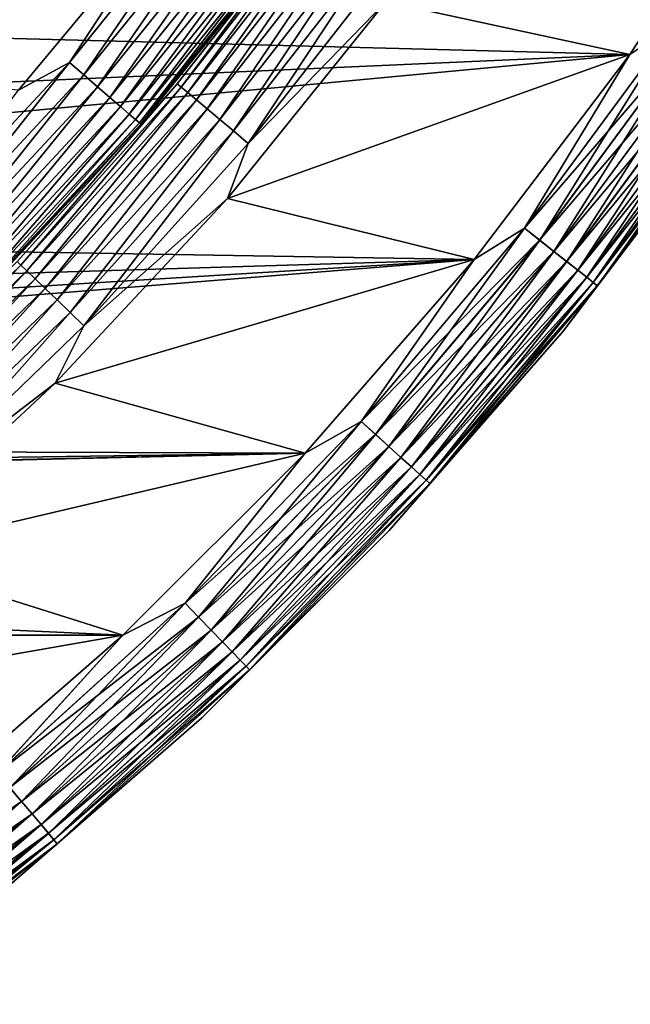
# Model space of a CAD drawing. Header units: metres. Extents: x -17 to 65, y -30 to 30.
# Tile 151 of 256: x 10.8 to 13.5, y -13.7 to -9.4. Entities that reach past the tile are written whole.
import ezdxf

# ---------------------------------------------------------------- set-up
doc = ezdxf.new("R2010")
doc.units = ezdxf.units.M
doc.layers.add('solid_508461', color=7, linetype='CONTINUOUS')

msp = doc.modelspace()

# ---------------------------------------------------------------- linework, layer by layer
at = {"layer": 'solid_508461'}
for points in [[(6.789061, -9.344038, 41.5), (13.477747, -9.518415, 41.5), (14.096119, -8.576093, 41.5)], [(12.410066, -9.286563, -46.299999), (14.096114, -8.5761, -46.299999), (13.477742, -9.518422, -46.299999)], [(13.674867, -9.387265, -46.292404), (13.477742, -9.518422, -46.299999), (14.096114, -8.5761, -46.299999)], [(13.674371, -9.386925, 41.492508), (14.096119, -8.576093, 41.5), (13.477747, -9.518415, 41.5)], [(11.023986, -9.552339, -48.492405), (11.47831, -8.859933, -48.5), (11.677354, -8.741558, -48.492405)], [(11.023986, -9.552339, -48.492405), (11.677354, -8.741558, -48.492405), (11.087671, -9.607522, -48.469818)], [(11.677354, -8.741558, -48.492405), (11.744814, -8.792058, -48.469818), (11.087671, -9.607522, -48.469818)], [(11.087671, -9.607522, -48.469818), (11.744814, -8.792058, -48.469818), (11.147421, -9.659295, -48.432926)], [(11.744814, -8.792058, -48.469818), (11.808105, -8.839437, -48.432926), (11.147421, -9.659295, -48.432926)], [(11.147421, -9.659295, -48.432926), (11.808105, -8.839437, -48.432926), (11.201413, -9.70608, -48.382854)], [(11.808105, -8.839437, -48.432926), (11.865297, -8.882251, -48.382854), (11.201413, -9.70608, -48.382854)], [(11.496405, -9.646629, -46.713779), (12.008129, -8.989151, -46.799999), (12.141315, -8.821181, -46.713779)], [(11.496405, -9.646629, -46.713779), (12.141315, -8.821181, -46.713779), (11.513629, -9.661081, -46.629482)], [(12.141315, -8.821181, -46.713779), (12.159505, -8.834397, -46.629482), (11.513629, -9.661081, -46.629482)], [(11.513629, -9.661081, -46.629482), (12.159505, -8.834397, -46.629482), (11.541815, -9.684732, -46.550377)], [(12.159505, -8.834397, -46.629482), (12.189273, -8.856025, -46.550377), (11.541815, -9.684732, -46.550377)], [(5.328176, -9.221334, -48.5), (11.47831, -8.859933, -48.5), (10.800852, -9.674272, -48.5)], [(11.023986, -9.552339, -48.492405), (10.800852, -9.674272, -48.5), (11.47831, -8.859933, -48.5)], [(11.201413, -9.70608, -48.382854), (11.865297, -8.882251, -48.382854), (11.248007, -9.746453, -48.321125)], [(11.865297, -8.882251, -48.382854), (11.914653, -8.919197, -48.321125), (11.248007, -9.746453, -48.321125)], [(11.541815, -9.684732, -46.550377), (12.189273, -8.856025, -46.550377), (11.580105, -9.716862, -46.478874)], [(12.189273, -8.856025, -46.550377), (12.229711, -8.885405, -46.478874), (11.580105, -9.716862, -46.478874)], [(11.580105, -9.716862, -46.478874), (12.229711, -8.885405, -46.478874), (11.627334, -9.756491, -46.417145)], [(12.229711, -8.885405, -46.478874), (12.279588, -8.921643, -46.417145), (11.627334, -9.756491, -46.417145)], [(11.248007, -9.746453, -48.321125), (11.914653, -8.919197, -48.321125), (11.285783, -9.779186, -48.249622)], [(11.914653, -8.919197, -48.321125), (11.954667, -8.949152, -48.249622), (11.285783, -9.779186, -48.249622)], [(11.627334, -9.756491, -46.417145), (12.279588, -8.921643, -46.417145), (11.682062, -9.802414, -46.367073)], [(12.279588, -8.921643, -46.417145), (12.337387, -8.963636, -46.367073), (11.682062, -9.802414, -46.367073)], [(11.285783, -9.779186, -48.249622), (11.954667, -8.949152, -48.249622), (11.31359, -9.803282, -48.170517)], [(11.954667, -8.949152, -48.249622), (11.984122, -8.971202, -48.170517), (11.31359, -9.803282, -48.170517)], [(11.31359, -9.803282, -48.170517), (11.984122, -8.971202, -48.170517), (11.330583, -9.818006, -48.086224)], [(11.984122, -8.971202, -48.170517), (12.002122, -8.984676, -48.086224), (11.330583, -9.818006, -48.086224)], [(11.682062, -9.802414, -46.367073), (12.337387, -8.963636, -46.367073), (11.742624, -9.853232, -46.330185)], [(12.337387, -8.963636, -46.367073), (12.401347, -9.010106, -46.330185), (11.742624, -9.853232, -46.330185)], [(11.330583, -9.818006, -48.086224), (12.002122, -8.984676, -48.086224), (11.336254, -9.822899, -48)], [(12.002122, -8.984676, -48.086224), (12.008129, -8.989151, -48), (11.336254, -9.822899, -48)], [(11.336254, -9.822899, -46.799999), (11.336254, -9.822899, -48), (12.008129, -8.989151, -48)], [(12.008129, -8.989151, -46.799999), (11.336254, -9.822899, -46.799999), (12.008129, -8.989151, -48)], [(11.496405, -9.646629, -46.713779), (11.336254, -9.822899, -46.799999), (12.008129, -8.989151, -46.799999)], [(11.742624, -9.853232, -46.330185), (12.401347, -9.010106, -46.330185), (11.807178, -9.907398, -46.307594)], [(12.401347, -9.010106, -46.330185), (12.469522, -9.059637, -46.307594), (11.807178, -9.907398, -46.307594)], [(11.807178, -9.907398, -46.307594), (12.469522, -9.059637, -46.307594), (12.410066, -9.286563, -46.299999)], [(11.715854, -10.148336, -46.299999), (12.410066, -9.286563, -46.299999), (13.477742, -9.518422, -46.299999)], [(11.807178, -9.907398, -46.307594), (12.410066, -9.286563, -46.299999), (11.715854, -10.148336, -46.299999)], [(6.789061, -9.344038, 41.5), (6.03475, -9.84806, 41.5), (13.477747, -9.518415, 41.5)], [(13.016857, -10.279309, 41.492508), (13.674371, -9.386925, 41.492508), (13.477747, -9.518415, 41.5)], [(13.743868, -9.434631, 41.470024), (13.674371, -9.386925, 41.492508), (13.016857, -10.279309, 41.492508)], [(13.017329, -10.279682, -46.292404), (13.477742, -9.518422, -46.299999), (13.674867, -9.387265, -46.292404)], [(13.017329, -10.279682, -46.292404), (13.674867, -9.387265, -46.292404), (13.083463, -10.331907, -46.269817)], [(13.674867, -9.387265, -46.292404), (13.744341, -9.434957, -46.269817), (13.083463, -10.331907, -46.269817)], [(13.083013, -10.331552, 41.470024), (13.743868, -9.434631, 41.470024), (13.016857, -10.279309, 41.492508)], [(13.809085, -9.4794, 41.433231), (13.743868, -9.434631, 41.470024), (13.083013, -10.331552, 41.470024)], [(13.083463, -10.331907, -46.269817), (13.744341, -9.434957, -46.269817), (13.145509, -10.380904, -46.232925)], [(13.744341, -9.434957, -46.269817), (13.809521, -9.479699, -46.232925), (13.145509, -10.380904, -46.232925)], [(13.145093, -10.380576, 41.433231), (13.809085, -9.4794, 41.433231), (13.083013, -10.331552, 41.470024)], [(13.868035, -9.519868, 41.383247), (13.809085, -9.4794, 41.433231), (13.145093, -10.380576, 41.433231)], [(13.145509, -10.380904, -46.232925), (13.809521, -9.479699, -46.232925), (13.201577, -10.425181, -46.182854)], [(13.809521, -9.479699, -46.232925), (13.868422, -9.520132, -46.182854), (13.201577, -10.425181, -46.182854)], [(5.24374, -10.291051, 41.5), (12.796497, -10.416315, 41.5), (13.477747, -9.518415, 41.5)], [(6.03475, -9.84806, 41.5), (5.24374, -10.291051, 41.5), (13.477747, -9.518415, 41.5)], [(11.715854, -10.148336, -46.299999), (13.477742, -9.518422, -46.299999), (12.796492, -10.416323, -46.299999)], [(13.017329, -10.279682, -46.292404), (12.796492, -10.416323, -46.299999), (13.477742, -9.518422, -46.299999)], [(13.016857, -10.279309, 41.492508), (13.477747, -9.518415, 41.5), (12.796497, -10.416315, 41.5)], [(13.20121, -10.424891, 41.383247), (13.868035, -9.519868, 41.383247), (13.145093, -10.380576, 41.433231)], [(13.918926, -9.554802, 41.321594), (13.868035, -9.519868, 41.383247), (13.20121, -10.424891, 41.383247)], [(13.201577, -10.425181, -46.182854), (13.868422, -9.520132, -46.182854), (13.249962, -10.46339, -46.121128)], [(13.868422, -9.520132, -46.182854), (13.91925, -9.555024, -46.121128), (13.249962, -10.46339, -46.121128)], [(10.314443, -10.314443, -48.492405), (10.800852, -9.674272, -48.5), (11.023986, -9.552339, -48.492405)], [(10.314443, -10.314443, -48.492405), (11.023986, -9.552339, -48.492405), (10.374029, -10.374029, -48.469818)], [(11.023986, -9.552339, -48.492405), (11.087671, -9.607522, -48.469818), (10.374029, -10.374029, -48.469818)], [(13.249654, -10.463147, 41.321594), (13.918926, -9.554802, 41.321594), (13.20121, -10.424891, 41.383247)], [(13.960207, -9.58314, 41.250153), (13.918926, -9.554802, 41.321594), (13.249654, -10.463147, 41.321594)], [(13.249962, -10.46339, -46.121128), (13.91925, -9.555024, -46.121128), (13.289189, -10.494368, -46.049622)], [(13.91925, -9.555024, -46.121128), (13.960459, -9.583313, -46.049622), (13.289189, -10.494368, -46.049622)], [(10.374029, -10.374029, -48.469818), (11.087671, -9.607522, -48.469818), (10.429932, -10.429932, -48.432926)], [(11.087671, -9.607522, -48.469818), (11.147421, -9.659295, -48.432926), (10.429932, -10.429932, -48.432926)], [(13.288949, -10.494179, 41.250153), (13.960207, -9.58314, 41.250153), (13.249654, -10.463147, 41.321594)], [(13.990622, -9.604018, 41.171093), (13.960207, -9.58314, 41.250153), (13.288949, -10.494179, 41.250153)], [(13.317902, -10.517042, 41.171093), (13.990622, -9.604018, 41.171093), (13.288949, -10.494179, 41.250153)], [(13.289189, -10.494368, -46.049622), (13.960459, -9.583313, -46.049622), (13.318066, -10.517171, -45.970516)], [(14.009244, -9.616801, 41.086823), (13.990622, -9.604018, 41.171093), (13.317902, -10.517042, 41.171093)], [(13.335629, -10.53104, 41.086823), (14.009244, -9.616801, 41.086823), (13.317902, -10.517042, 41.171093)], [(13.960459, -9.583313, -46.049622), (13.990794, -9.604136, -45.970516), (13.318066, -10.517171, -45.970516)], [(13.318066, -10.517171, -45.970516), (13.990794, -9.604136, -45.970516), (13.335711, -10.531106, -45.886223)], [(13.335629, -10.53104, 41.086823), (13.888493, -9.803559, 41), (14.009244, -9.616801, 41.086823)], [(13.990794, -9.604136, -45.970516), (14.009331, -9.616861, -45.886223), (13.335711, -10.531106, -45.886223)], [(13.335711, -10.531106, -45.886223), (14.009331, -9.616861, -45.886223), (13.888493, -9.803559, -45.799999)], [(10.429932, -10.429932, -48.432926), (11.147421, -9.659295, -48.432926), (10.48045, -10.48045, -48.382854)], [(11.147421, -9.659295, -48.432926), (11.201413, -9.70608, -48.382854), (10.48045, -10.48045, -48.382854)], [(10.795485, -10.425078, -46.713779), (11.336254, -9.822899, -46.799999), (11.496405, -9.646629, -46.713779)], [(10.795485, -10.425078, -46.713779), (11.496405, -9.646629, -46.713779), (10.811659, -10.440698, -46.629482)], [(11.496405, -9.646629, -46.713779), (11.513629, -9.661081, -46.629482), (10.811659, -10.440698, -46.629482)], [(10.811659, -10.440698, -46.629482), (11.513629, -9.661081, -46.629482), (10.838127, -10.466257, -46.550377)], [(11.513629, -9.661081, -46.629482), (11.541815, -9.684732, -46.550377), (10.838127, -10.466257, -46.550377)], [(10.48045, -10.48045, -48.382854), (11.201413, -9.70608, -48.382854), (10.524045, -10.524045, -48.321125)], [(11.201413, -9.70608, -48.382854), (11.248007, -9.746453, -48.321125), (10.524045, -10.524045, -48.321125)], [(10.838127, -10.466257, -46.550377), (11.541815, -9.684732, -46.550377), (10.874083, -10.500979, -46.478874)], [(11.541815, -9.684732, -46.550377), (11.580105, -9.716862, -46.478874), (10.874083, -10.500979, -46.478874)], [(10.524045, -10.524045, -48.321125), (11.248007, -9.746453, -48.321125), (10.559389, -10.559389, -48.249622)], [(11.248007, -9.746453, -48.321125), (11.285783, -9.779186, -48.249622), (10.559389, -10.559389, -48.249622)], [(10.874083, -10.500979, -46.478874), (11.580105, -9.716862, -46.478874), (10.918431, -10.543807, -46.417145)], [(11.580105, -9.716862, -46.478874), (11.627334, -9.756491, -46.417145), (10.918431, -10.543807, -46.417145)], [(10.559389, -10.559389, -48.249622), (11.285783, -9.779186, -48.249622), (10.585406, -10.585406, -48.170517)], [(11.285783, -9.779186, -48.249622), (11.31359, -9.803282, -48.170517), (10.585406, -10.585406, -48.170517)], [(10.918431, -10.543807, -46.417145), (11.627334, -9.756491, -46.417145), (10.969823, -10.593435, -46.367073)], [(11.627334, -9.756491, -46.417145), (11.682062, -9.802414, -46.367073), (10.969823, -10.593435, -46.367073)], [(10.585406, -10.585406, -48.170517), (11.31359, -9.803282, -48.170517), (10.601305, -10.601305, -48.086224)], [(11.31359, -9.803282, -48.170517), (11.330583, -9.818006, -48.086224), (10.601305, -10.601305, -48.086224)], [(10.601305, -10.601305, -48.086224), (11.330583, -9.818006, -48.086224), (10.606612, -10.606591, -48)], [(11.330583, -9.818006, -48.086224), (11.336254, -9.822899, -48), (10.606612, -10.606591, -48)], [(10.606612, -10.606591, -46.799999), (10.606612, -10.606591, -48), (11.336254, -9.822899, -48)], [(11.336254, -9.822899, -46.799999), (10.606612, -10.606591, -46.799999), (11.336254, -9.822899, -48)], [(10.795485, -10.425078, -46.713779), (10.606612, -10.606591, -46.799999), (11.336254, -9.822899, -46.799999)], [(10.969823, -10.593435, -46.367073), (11.682062, -9.802414, -46.367073), (11.026693, -10.648355, -46.330185)], [(11.682062, -9.802414, -46.367073), (11.742624, -9.853232, -46.330185), (11.026693, -10.648355, -46.330185)], [(13.187099, -10.728486, 41), (13.187099, -10.728486, -45.799999), (13.888493, -9.803559, -45.799999)], [(13.335711, -10.531106, -45.886223), (13.888493, -9.803559, -45.799999), (13.187099, -10.728486, -45.799999)], [(13.888493, -9.803559, 41), (13.187099, -10.728486, 41), (13.888493, -9.803559, -45.799999)], [(13.335629, -10.53104, 41.086823), (13.187099, -10.728486, 41), (13.888493, -9.803559, 41)], [(11.026693, -10.648355, -46.330185), (11.742624, -9.853232, -46.330185), (11.087311, -10.706892, -46.307594)], [(11.742624, -9.853232, -46.330185), (11.807178, -9.907398, -46.307594), (11.087311, -10.706892, -46.307594)], [(11.087311, -10.706892, -46.307594), (11.807178, -9.907398, -46.307594), (11.715854, -10.148336, -46.299999)], [(10.961844, -10.958461, -46.299999), (11.715854, -10.148336, -46.299999), (12.796492, -10.416323, -46.299999)], [(11.087311, -10.706892, -46.307594), (11.715854, -10.148336, -46.299999), (10.961844, -10.958461, -46.299999)], [(5.24374, -10.291051, 41.5), (4.419858, -10.670866, 41.5), (12.796497, -10.416315, 41.5)], [(12.301207, -11.125785, 41.492508), (13.016857, -10.279309, 41.492508), (12.796497, -10.416315, 41.5)], [(13.083013, -10.331552, 41.470024), (13.016857, -10.279309, 41.492508), (12.301207, -11.125785, 41.492508)], [(12.301653, -11.126188, -46.292404), (12.796492, -10.416323, -46.299999), (13.017329, -10.279682, -46.292404)], [(12.301653, -11.126188, -46.292404), (13.017329, -10.279682, -46.292404), (12.364151, -11.182714, -46.269817)], [(13.017329, -10.279682, -46.292404), (13.083463, -10.331907, -46.269817), (12.364151, -11.182714, -46.269817)], [(12.363725, -11.182329, 41.470024), (13.083013, -10.331552, 41.470024), (12.301207, -11.125785, 41.492508)], [(13.145093, -10.380576, 41.433231), (13.083013, -10.331552, 41.470024), (12.363725, -11.182329, 41.470024)], [(12.364151, -11.182714, -46.269817), (13.083463, -10.331907, -46.269817), (12.422785, -11.235745, -46.232925)], [(13.083463, -10.331907, -46.269817), (13.145509, -10.380904, -46.232925), (12.422785, -11.235745, -46.232925)], [(12.422393, -11.235391, 41.433231), (13.145093, -10.380576, 41.433231), (12.363725, -11.182329, 41.470024)], [(13.20121, -10.424891, 41.383247), (13.145093, -10.380576, 41.433231), (12.422393, -11.235391, 41.433231)], [(12.422785, -11.235745, -46.232925), (13.145509, -10.380904, -46.232925), (12.475771, -11.283669, -46.182854)], [(13.145509, -10.380904, -46.232925), (13.201577, -10.425181, -46.182854), (12.475771, -11.283669, -46.182854)], [(2.6961, -11.230918, 41.5), (12.055623, -11.26552, 41.5), (12.796497, -10.416315, 41.5)], [(3.569277, -10.984661, 41.5), (2.6961, -11.230918, 41.5), (12.796497, -10.416315, 41.5)], [(4.419858, -10.670866, 41.5), (3.569277, -10.984661, 41.5), (12.796497, -10.416315, 41.5)], [(10.795485, -10.425078, -46.713779), (10.811659, -10.440698, -46.629482), (10.057016, -11.169448, -46.629482)], [(10.057016, -11.169448, -46.629482), (10.811659, -10.440698, -46.629482), (10.081636, -11.196792, -46.550377)], [(10.811659, -10.440698, -46.629482), (10.838127, -10.466257, -46.550377), (10.081636, -11.196792, -46.550377)], [(10.961844, -10.958461, -46.299999), (12.796492, -10.416323, -46.299999), (12.055615, -11.265529, -46.299999)], [(12.301653, -11.126188, -46.292404), (12.055615, -11.265529, -46.299999), (12.796492, -10.416323, -46.299999)], [(12.301207, -11.125785, 41.492508), (12.796497, -10.416315, 41.5), (12.055623, -11.26552, 41.5)], [(12.475424, -11.283355, 41.383247), (13.20121, -10.424891, 41.383247), (12.422393, -11.235391, 41.433231)], [(13.249654, -10.463147, 41.321594), (13.20121, -10.424891, 41.383247), (12.475424, -11.283355, 41.383247)], [(12.475771, -11.283669, -46.182854), (13.201577, -10.425181, -46.182854), (12.521495, -11.325024, -46.121128)], [(13.201577, -10.425181, -46.182854), (13.249962, -10.46339, -46.121128), (12.521495, -11.325024, -46.121128)], [(10.081636, -11.196792, -46.550377), (10.838127, -10.466257, -46.550377), (10.115083, -11.233937, -46.478874)], [(10.838127, -10.466257, -46.550377), (10.874083, -10.500979, -46.478874), (10.115083, -11.233937, -46.478874)], [(12.521204, -11.32476, 41.321594), (13.249654, -10.463147, 41.321594), (12.475424, -11.283355, 41.383247)], [(13.288949, -10.494179, 41.250153), (13.249654, -10.463147, 41.321594), (12.521204, -11.32476, 41.321594)], [(12.521495, -11.325024, -46.121128), (13.249962, -10.46339, -46.121128), (12.558566, -11.358553, -46.049622)], [(13.249962, -10.46339, -46.121128), (13.289189, -10.494368, -46.049622), (12.558566, -11.358553, -46.049622)], [(10.115083, -11.233937, -46.478874), (10.874083, -10.500979, -46.478874), (10.156336, -11.279754, -46.417145)], [(10.874083, -10.500979, -46.478874), (10.918431, -10.543807, -46.417145), (10.156336, -11.279754, -46.417145)], [(12.55834, -11.358348, 41.250153), (13.288949, -10.494179, 41.250153), (12.521204, -11.32476, 41.321594)], [(13.317902, -10.517042, 41.171093), (13.288949, -10.494179, 41.250153), (12.55834, -11.358348, 41.250153)], [(12.5857, -11.383094, 41.171093), (13.317902, -10.517042, 41.171093), (12.55834, -11.358348, 41.250153)], [(12.558566, -11.358553, -46.049622), (13.289189, -10.494368, -46.049622), (12.585855, -11.383234, -45.970516)], [(13.335629, -10.53104, 41.086823), (13.317902, -10.517042, 41.171093), (12.5857, -11.383094, 41.171093)], [(13.289189, -10.494368, -46.049622), (13.318066, -10.517171, -45.970516), (12.585855, -11.383234, -45.970516)], [(12.585855, -11.383234, -45.970516), (13.318066, -10.517171, -45.970516), (12.60253, -11.398316, -45.886223)], [(13.318066, -10.517171, -45.970516), (13.335711, -10.531106, -45.886223), (12.60253, -11.398316, -45.886223)], [(10.156336, -11.279754, -46.417145), (10.918431, -10.543807, -46.417145), (10.204141, -11.332847, -46.367073)], [(10.918431, -10.543807, -46.417145), (10.969823, -10.593435, -46.367073), (10.204141, -11.332847, -46.367073)], [(12.602452, -11.398245, 41.086823), (13.335629, -10.53104, 41.086823), (12.5857, -11.383094, 41.171093)], [(12.602452, -11.398245, 41.086823), (13.187099, -10.728486, 41), (13.335629, -10.53104, 41.086823)], [(12.60253, -11.398316, -45.886223), (13.335711, -10.531106, -45.886223), (13.187099, -10.728486, -45.799999)], [(10.204141, -11.332847, -46.367073), (10.969823, -10.593435, -46.367073), (10.257042, -11.391599, -46.330185)], [(10.969823, -10.593435, -46.367073), (11.026693, -10.648355, -46.330185), (10.257042, -11.391599, -46.330185)], [(10.257042, -11.391599, -46.330185), (11.026693, -10.648355, -46.330185), (10.313428, -11.454222, -46.307594)], [(11.026693, -10.648355, -46.330185), (11.087311, -10.706892, -46.307594), (10.313428, -11.454222, -46.307594)], [(10.313428, -11.454222, -46.307594), (11.087311, -10.706892, -46.307594), (10.961844, -10.958461, -46.299999)], [(12.424223, -11.603391, 41), (12.424223, -11.603391, -45.799999), (13.187099, -10.728486, -45.799999)], [(12.60253, -11.398316, -45.886223), (13.187099, -10.728486, -45.799999), (12.424223, -11.603391, -45.799999)], [(13.187099, -10.728486, 41), (12.424223, -11.603391, 41), (13.187099, -10.728486, -45.799999)], [(12.602452, -11.398245, 41.086823), (12.424223, -11.603391, 41), (13.187099, -10.728486, 41)], [(10.151954, -11.71272, -46.299999), (10.961844, -10.958461, -46.299999), (12.055615, -11.265529, -46.299999)], [(10.313428, -11.454222, -46.307594), (10.961844, -10.958461, -46.299999), (10.151954, -11.71272, -46.299999)], [(11.530616, -11.922569, 41.492508), (12.301207, -11.125785, 41.492508), (12.055623, -11.26552, 41.5)], [(12.363725, -11.182329, 41.470024), (12.301207, -11.125785, 41.492508), (11.530616, -11.922569, 41.492508)], [(11.531034, -11.923002, -46.292404), (12.055615, -11.265529, -46.299999), (12.301653, -11.126188, -46.292404)], [(11.531034, -11.923002, -46.292404), (12.301653, -11.126188, -46.292404), (11.589617, -11.983576, -46.269817)], [(12.301653, -11.126188, -46.292404), (12.364151, -11.182714, -46.269817), (11.589617, -11.983576, -46.269817)], [(11.589218, -11.983163, 41.470024), (12.363725, -11.182329, 41.470024), (11.530616, -11.922569, 41.492508)], [(12.422393, -11.235391, 41.433231), (12.363725, -11.182329, 41.470024), (11.589218, -11.983163, 41.470024)], [(11.589617, -11.983576, -46.269817), (12.364151, -11.182714, -46.269817), (11.644578, -12.040405, -46.232925)], [(12.364151, -11.182714, -46.269817), (12.422785, -11.235745, -46.232925), (11.644578, -12.040405, -46.232925)], [(2.6961, -11.230918, 41.5), (1.806923, -11.407784, 41.5), (12.055623, -11.26552, 41.5)], [(11.644211, -12.040025, 41.433231), (12.422393, -11.235391, 41.433231), (11.589218, -11.983163, 41.470024)], [(12.475424, -11.283355, 41.383247), (12.422393, -11.235391, 41.433231), (11.644211, -12.040025, 41.433231)], [(11.644578, -12.040405, -46.232925), (12.422785, -11.235745, -46.232925), (11.694245, -12.091761, -46.182854)], [(12.422785, -11.235745, -46.232925), (12.475771, -11.283669, -46.182854), (11.694245, -12.091761, -46.182854)], [(0, -11.55, 41.5), (11.258493, -12.062182, 41.5), (12.055623, -11.26552, 41.5)], [(0.9061, -11.514395, 41.5), (0, -11.55, 41.5), (12.055623, -11.26552, 41.5)], [(1.806923, -11.407784, 41.5), (0.9061, -11.514395, 41.5), (12.055623, -11.26552, 41.5)], [(10.151954, -11.71272, -46.299999), (12.055615, -11.265529, -46.299999), (11.25848, -12.062194, -46.299999)], [(11.531034, -11.923002, -46.292404), (11.25848, -12.062194, -46.299999), (12.055615, -11.265529, -46.299999)], [(11.530616, -11.922569, 41.492508), (12.055623, -11.26552, 41.5), (11.258493, -12.062182, 41.5)], [(11.693919, -12.091424, 41.383247), (12.475424, -11.283355, 41.383247), (11.644211, -12.040025, 41.433231)], [(12.521204, -11.32476, 41.321594), (12.475424, -11.283355, 41.383247), (11.693919, -12.091424, 41.383247)], [(11.694245, -12.091761, -46.182854), (12.475771, -11.283669, -46.182854), (11.737105, -12.136078, -46.121128)], [(12.475771, -11.283669, -46.182854), (12.521495, -11.325024, -46.121128), (11.737105, -12.136078, -46.121128)], [(11.736833, -12.135796, 41.321594), (12.521204, -11.32476, 41.321594), (11.693919, -12.091424, 41.383247)], [(12.55834, -11.358348, 41.250153), (12.521204, -11.32476, 41.321594), (11.736833, -12.135796, 41.321594)], [(11.737105, -12.136078, -46.121128), (12.521495, -11.325024, -46.121128), (11.771853, -12.172008, -46.049622)], [(12.521495, -11.325024, -46.121128), (12.558566, -11.358553, -46.049622), (11.771853, -12.172008, -46.049622)], [(11.771642, -12.171788, 41.250153), (12.55834, -11.358348, 41.250153), (11.736833, -12.135796, 41.321594)], [(12.5857, -11.383094, 41.171093), (12.55834, -11.358348, 41.250153), (11.771642, -12.171788, 41.250153)], [(11.797288, -12.198306, 41.171093), (12.5857, -11.383094, 41.171093), (11.771642, -12.171788, 41.250153)], [(11.771853, -12.172008, -46.049622), (12.558566, -11.358553, -46.049622), (11.797433, -12.198456, -45.970516)], [(12.602452, -11.398245, 41.086823), (12.5857, -11.383094, 41.171093), (11.797288, -12.198306, 41.171093)], [(12.558566, -11.358553, -46.049622), (12.585855, -11.383234, -45.970516), (11.797433, -12.198456, -45.970516)], [(11.797433, -12.198456, -45.970516), (12.585855, -11.383234, -45.970516), (11.813064, -12.214619, -45.886223)], [(12.585855, -11.383234, -45.970516), (12.60253, -11.398316, -45.886223), (11.813064, -12.214619, -45.886223)], [(11.81299, -12.214542, 41.086823), (12.602452, -11.398245, 41.086823), (11.797288, -12.198306, 41.171093)], [(11.81299, -12.214542, 41.086823), (12.424223, -11.603391, 41), (12.602452, -11.398245, 41.086823)], [(11.813064, -12.214619, -45.886223), (12.60253, -11.398316, -45.886223), (12.424223, -11.603391, -45.799999)], [(0, -11.55, 41.5), (-11.258415, -12.062255, 41.5), (11.258493, -12.062182, 41.5)], [(11.603419, -12.424196, 41), (11.603419, -12.424196, -45.799999), (12.424223, -11.603391, -45.799999)], [(11.813064, -12.214619, -45.886223), (12.424223, -11.603391, -45.799999), (11.603419, -12.424196, -45.799999)], [(12.424223, -11.603391, 41), (11.603419, -12.424196, 41), (12.424223, -11.603391, -45.799999)], [(11.81299, -12.214542, 41.086823), (11.603419, -12.424196, 41), (12.424223, -11.603391, 41)], [(9.290395, -12.407197, -46.299999), (10.151954, -11.71272, -46.299999), (11.25848, -12.062194, -46.299999)], [(10.708528, -12.666105, 41.492508), (11.530616, -11.922569, 41.492508), (11.258493, -12.062182, 41.5)], [(11.589218, -11.983163, 41.470024), (11.530616, -11.922569, 41.492508), (10.708528, -12.666105, 41.492508)], [(10.708916, -12.666565, -46.292404), (11.25848, -12.062194, -46.299999), (11.531034, -11.923002, -46.292404)], [(10.708916, -12.666565, -46.292404), (11.531034, -11.923002, -46.292404), (10.763321, -12.730916, -46.269817)], [(11.531034, -11.923002, -46.292404), (11.589617, -11.983576, -46.269817), (10.763321, -12.730916, -46.269817)], [(10.762951, -12.730477, 41.470024), (11.589218, -11.983163, 41.470024), (10.708528, -12.666105, 41.492508)], [(11.644211, -12.040025, 41.433231), (11.589218, -11.983163, 41.470024), (10.762951, -12.730477, 41.470024)], [(10.763321, -12.730916, -46.269817), (11.589617, -11.983576, -46.269817), (10.814364, -12.791289, -46.232925)], [(11.589617, -11.983576, -46.269817), (11.644578, -12.040405, -46.232925), (10.814364, -12.791289, -46.232925)], [(-11.258415, -12.062255, 41.5), (10.408889, -12.802537, 41.5), (11.258493, -12.062182, 41.5)], [(9.290395, -12.407197, -46.299999), (11.25848, -12.062194, -46.299999), (10.408871, -12.802551, -46.299999)], [(10.708916, -12.666565, -46.292404), (10.408871, -12.802551, -46.299999), (11.25848, -12.062194, -46.299999)], [(10.708528, -12.666105, 41.492508), (11.258493, -12.062182, 41.5), (10.408889, -12.802537, 41.5)], [(10.814022, -12.790886, 41.433231), (11.644211, -12.040025, 41.433231), (10.762951, -12.730477, 41.470024)], [(11.693919, -12.091424, 41.383247), (11.644211, -12.040025, 41.433231), (10.814022, -12.790886, 41.433231)], [(10.814364, -12.791289, -46.232925), (11.644578, -12.040405, -46.232925), (10.86049, -12.845847, -46.182854)], [(11.644578, -12.040405, -46.232925), (11.694245, -12.091761, -46.182854), (10.86049, -12.845847, -46.182854)], [(10.860188, -12.84549, 41.383247), (11.693919, -12.091424, 41.383247), (10.814022, -12.790886, 41.433231)], [(11.736833, -12.135796, 41.321594), (11.693919, -12.091424, 41.383247), (10.860188, -12.84549, 41.383247)], [(10.86049, -12.845847, -46.182854), (11.694245, -12.091761, -46.182854), (10.900294, -12.892928, -46.121128)], [(11.694245, -12.091761, -46.182854), (11.737105, -12.136078, -46.121128), (10.900294, -12.892928, -46.121128)], [(10.900041, -12.892629, 41.321594), (11.736833, -12.135796, 41.321594), (10.860188, -12.84549, 41.383247)], [(11.771642, -12.171788, 41.250153), (11.736833, -12.135796, 41.321594), (10.900041, -12.892629, 41.321594)], [(10.900294, -12.892928, -46.121128), (11.737105, -12.136078, -46.121128), (10.932566, -12.931099, -46.049622)], [(11.737105, -12.136078, -46.121128), (11.771853, -12.172008, -46.049622), (10.932566, -12.931099, -46.049622)], [(10.932368, -12.930865, 41.250153), (11.771642, -12.171788, 41.250153), (10.900041, -12.892629, 41.321594)], [(11.797288, -12.198306, 41.171093), (11.771642, -12.171788, 41.250153), (10.932368, -12.930865, 41.250153)], [(10.956186, -12.959038, 41.171093), (11.797288, -12.198306, 41.171093), (10.932368, -12.930865, 41.250153)], [(10.932566, -12.931099, -46.049622), (11.771853, -12.172008, -46.049622), (10.956321, -12.959197, -45.970516)], [(11.81299, -12.214542, 41.086823), (11.797288, -12.198306, 41.171093), (10.956186, -12.959038, 41.171093)], [(11.771853, -12.172008, -46.049622), (11.797433, -12.198456, -45.970516), (10.956321, -12.959197, -45.970516)], [(10.956321, -12.959197, -45.970516), (11.797433, -12.198456, -45.970516), (10.970838, -12.976367, -45.886223)], [(11.797433, -12.198456, -45.970516), (11.813064, -12.214619, -45.886223), (10.970838, -12.976367, -45.886223)], [(10.970769, -12.976287, 41.086823), (11.81299, -12.214542, 41.086823), (10.956186, -12.959038, 41.171093)], [(10.970769, -12.976287, 41.086823), (11.603419, -12.424196, 41), (11.81299, -12.214542, 41.086823)], [(10.970838, -12.976367, -45.886223), (11.813064, -12.214619, -45.886223), (11.603419, -12.424196, -45.799999)], [(10.728517, -13.187075, 41), (10.728517, -13.187075, -45.799999), (11.603419, -12.424196, -45.799999)], [(10.970838, -12.976367, -45.886223), (11.603419, -12.424196, -45.799999), (10.728517, -13.187075, -45.799999)], [(11.603419, -12.424196, 41), (10.728517, -13.187075, 41), (11.603419, -12.424196, -45.799999)], [(10.970769, -12.976287, 41.086823), (10.728517, -13.187075, 41), (11.603419, -12.424196, 41)], [(10.814022, -12.790886, 41.433231), (10.762951, -12.730477, 41.470024), (9.888614, -13.420935, 41.470024)], [(10.763321, -12.730916, -46.269817), (10.814364, -12.791289, -46.232925), (9.93585, -13.485045, -46.232925)], [(9.935536, -13.484619, 41.433231), (10.814022, -12.790886, 41.433231), (9.888614, -13.420935, 41.470024)], [(10.860188, -12.84549, 41.383247), (10.814022, -12.790886, 41.433231), (9.935536, -13.484619, 41.433231)], [(9.93585, -13.485045, -46.232925), (10.814364, -12.791289, -46.232925), (9.978229, -13.542562, -46.182854)], [(10.814364, -12.791289, -46.232925), (10.86049, -12.845847, -46.182854), (9.978229, -13.542562, -46.182854)], [(9.977951, -13.542185, 41.383247), (10.860188, -12.84549, 41.383247), (9.935536, -13.484619, 41.433231)], [(10.900041, -12.892629, 41.321594), (10.860188, -12.84549, 41.383247), (9.977951, -13.542185, 41.383247)], [(9.978229, -13.542562, -46.182854), (10.86049, -12.845847, -46.182854), (10.0148, -13.592196, -46.121128)], [(10.86049, -12.845847, -46.182854), (10.900294, -12.892928, -46.121128), (10.0148, -13.592196, -46.121128)], [(10.014567, -13.59188, 41.321594), (10.900041, -12.892629, 41.321594), (9.977951, -13.542185, 41.383247)], [(10.932368, -12.930865, 41.250153), (10.900041, -12.892629, 41.321594), (10.014567, -13.59188, 41.321594)], [(10.0148, -13.592196, -46.121128), (10.900294, -12.892928, -46.121128), (10.04445, -13.632437, -46.049622)], [(10.900294, -12.892928, -46.121128), (10.932566, -12.931099, -46.049622), (10.04445, -13.632437, -46.049622)], [(10.044269, -13.632191, 41.250153), (10.932368, -12.930865, 41.250153), (10.014567, -13.59188, 41.321594)], [(10.956186, -12.959038, 41.171093), (10.932368, -12.930865, 41.250153), (10.044269, -13.632191, 41.250153)], [(10.04445, -13.632437, -46.049622), (10.932566, -12.931099, -46.049622), (10.066276, -13.662059, -45.970516)], [(10.932566, -12.931099, -46.049622), (10.956321, -12.959197, -45.970516), (10.066276, -13.662059, -45.970516)], [(10.066152, -13.661891, 41.171093), (10.956186, -12.959038, 41.171093), (10.044269, -13.632191, 41.250153)], [(10.970769, -12.976287, 41.086823), (10.956186, -12.959038, 41.171093), (10.066152, -13.661891, 41.171093)], [(10.07955, -13.680076, 41.086823), (10.970769, -12.976287, 41.086823), (10.066152, -13.661891, 41.171093)], [(10.066276, -13.662059, -45.970516), (10.956321, -12.959197, -45.970516), (10.079613, -13.680161, -45.886223)], [(10.07955, -13.680076, 41.086823), (10.728517, -13.187075, 41), (10.970769, -12.976287, 41.086823)], [(10.956321, -12.959197, -45.970516), (10.970838, -12.976367, -45.886223), (10.079613, -13.680161, -45.886223)], [(10.079613, -13.680161, -45.886223), (10.970838, -12.976367, -45.886223), (10.728517, -13.187075, -45.799999)]]:
    msp.add_3dface(points, dxfattribs=at)

doc.saveas('drawing.dxf')
